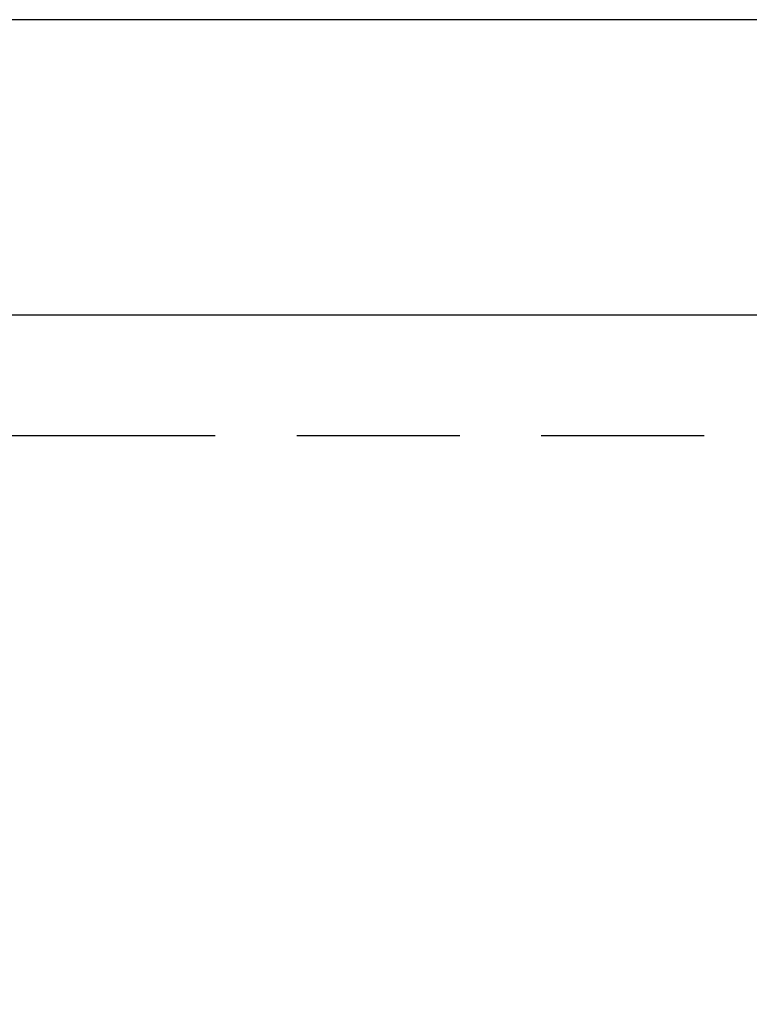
# Model space of a CAD drawing. Header units: inches. Extents: x 0 to 277, y 0 to 179.
# Tile 86 of 94: x 99.74 to 106.54, y 114.74 to 123.92. Entities that reach past the tile are written whole.
import ezdxf

# ---------------------------------------------------------------- set-up
doc = ezdxf.new("R2010")
doc.units = ezdxf.units.IN
doc.header["$LTSCALE"] = 15.20914
doc.header["$MEASUREMENT"] = 0
doc.linetypes.add('PHANTOM', pattern=[0.8, 0.45, -0.05, 0.1, -0.05, 0.1, -0.05])
doc.layers.get('0').update_dxf_attribs({"linetype": 'CONTINUOUS'})
doc.layers.add('AVAILABLE_DOOR_SPACE', color=7, linetype='CONTINUOUS')
doc.layers.add('DIMENSIONS', color=7, linetype='CONTINUOUS')
doc.styles.get("Standard").update_dxf_attribs({"font": 'txt', "width": 0.8})
doc.dimstyles.new('DIMSTYLE_3', dxfattribs={"dimtxt": 1.268784, "dimasz": 1.626646, "dimexe": 0.09, "dimexo": 0.07, "dimgap": 0.039, "dimtad": 0, "dimtih": 1, "dimtoh": 1, "dimzin": 4, "dimdsep": 46, "dimtxsty": 'Standard', "dimblk": '_FILLED', "dimblk1": '_FILLED', "dimblk2": '_FILLED', "dimcen": 0.09, "dimadec": 0, "dimazin": 0, "dimtfac": 1, "dimtofl": 0, "dimtmove": 0, "dimatfit": 3, "dimldrblk": '_FILLED', "dimfxl": 0, "dimtolj": 1, "dimtzin": 4, "dimarcsym": 0})

# ---------------------------------------------------------------- blocks, each defined once
blk = doc.blocks.new('_FILLED')
at = {"color": 0, "linetype": 'ByBlock'}
blk.add_solid([(0, 0), (-1, 0.2), (-1, -0.2)], dxfattribs=at)
blk = doc.blocks.new('*D13')
at = {"layer": 'DIMENSIONS', "color": 2, "linetype": 'Continuous'}
for p, q in [((91.0932, 109.8409), (87.8399, 109.8409)), ((94.7182, 109.8409), (97.8426, 109.8409))]:
    blk.add_line(p, q, dxfattribs=at)
at = {"layer": 'DIMENSIONS', "color": 2, "linetype": 'Continuous', "xscale": 1.6266460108, "yscale": 1.6266460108, "zscale": 1.6266460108}
blk.add_blockref('_FILLED', (91.0932, 109.8409), dxfattribs=at)
at = {"layer": 'DIMENSIONS', "color": 2, "linetype": 'Continuous', "xscale": 1.6266460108, "yscale": 1.6266460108, "zscale": 1.6266460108, "rotation": 180}
blk.add_blockref('_FILLED', (94.7182, 109.8409), dxfattribs=at)
at = {"layer": 'DIMENSIONS', "color": 2, "linetype": 'Continuous', "insert": (98.477, 110.4753), "char_height": 1.26878, "width": 4.060108, "attachment_point": 1, "line_spacing_factor": 0.9}
blk.add_mtext('3.63', dxfattribs=at)

msp = doc.modelspace()

# ---------------------------------------------------------------- linework, layer by layer
at = {"color": 3, "linetype": 'Continuous'}
for p, q in [((120.1037, 123.9195), (60.2077, 123.9195)), ((91.0932, 121.1695), (119.9057, 121.1695))]:
    msp.add_line(p, q, dxfattribs=at)
at = {"layer": 'AVAILABLE_DOOR_SPACE', "color": 4, "linetype": 'PHANTOM'}
msp.add_line((94.7182, 120.0445), (118.1557, 120.0445), dxfattribs=at)

# ---------------------------------------------------------------- dimensions: what is measured, and where the dimension line sits
at = {"layer": 'DIMENSIONS', "color": 2, "linetype": 'Continuous'}
dim = msp.add_linear_dim(base=(91.0932079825, 109.8408984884), p1=(94.7182079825, 120.0444787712), p2=(91.0932079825, 58.7934787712), angle=180, dimstyle='DIMSTYLE_3', dxfattribs=at)
dim.commit()
dim.dimension.update_dxf_attribs({"geometry": '*D13', "text_midpoint": (100.5070499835, 109.8408984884), "dimtype": 160})

doc.saveas('drawing.dxf')
